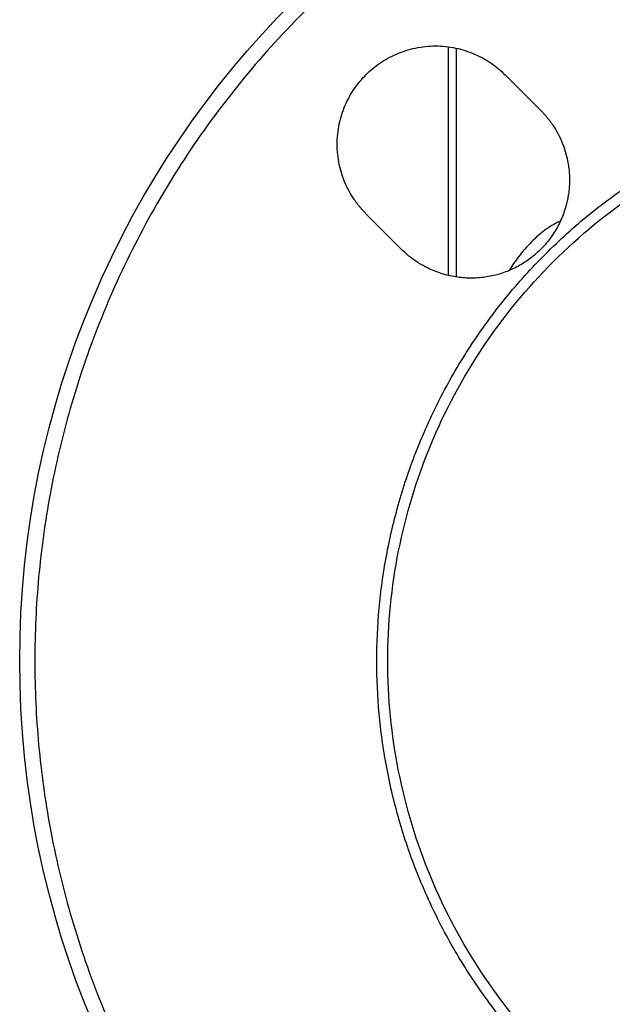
# Model space of a CAD drawing. Header units: millimetres. Extents: x 423 to 1697, y -6 to 958.
# Tile 7 of 54: x 441 to 499, y 344 to 442. Entities that reach past the tile are written whole.
import ezdxf

# ---------------------------------------------------------------- set-up
doc = ezdxf.new("R2010")
doc.units = ezdxf.units.MM

msp = doc.modelspace()

# ---------------------------------------------------------------- linework, layer by layer
at = {"color": 7, "linetype": 'Continuous', "lineweight": 25}
for p, q in [((483.052, 438.854), (483.052, 416.262)), ((488.681, 436.123), (492.216, 432.587)), ((478.428, 418.798), (474.892, 422.334))]:
    msp.add_line(p, q, dxfattribs=at)
at = {"color": 8, "linetype": 'Continuous', "lineweight": 25}
msp.add_line((483.882, 416.107), (483.882, 438.732), dxfattribs=at)
at = {"color": 7, "linetype": 'Continuous', "lineweight": 25}
msp.add_circle((533.052, 377.963), 92.5, dxfattribs=at)
for points, knots in [([(533.052, 468.963), (532.725, 468.962), (532.07, 468.96), (531.09, 468.944), (530.11, 468.918), (529.131, 468.881), (528.153, 468.833), (527.176, 468.776), (526.2, 468.707), (525.225, 468.628), (524.251, 468.539), (523.278, 468.439), (522.305, 468.329), (521.334, 468.208), (520.364, 468.076), (519.395, 467.934), (518.426, 467.782), (517.459, 467.619), (515.385, 467.247), (512.221, 466.583), (507.967, 465.475), (503.737, 464.151), (499.513, 462.597), (495.342, 460.824), (489.829, 458.146), (483.141, 454.245), (475.58, 448.726), (468.59, 442.425), (462.289, 435.435), (456.77, 427.874), (452.102, 419.873), (448.325, 411.572), (445.447, 403.113), (443.464, 394.673), (442.304, 386.289), (441.925, 377.963), (442.304, 369.637), (443.464, 361.253), (445.447, 352.814), (448.325, 344.354), (452.102, 336.053), (456.77, 328.052), (462.289, 320.491), (468.59, 313.501), (475.58, 307.2), (483.141, 301.681), (491.142, 297.014), (498.087, 293.853), (503.737, 291.776), (507.967, 290.452), (512.221, 289.344), (516.446, 288.457), (520.666, 287.777), (524.013, 287.396), (526.507, 287.194), (528.141, 287.091), (529.777, 287.017), (531.414, 286.972), (532.506, 286.966), (533.052, 286.963)], [0, 0, 0, 0, 0.003435, 0.006867, 0.010297, 0.013724, 0.01715, 0.020574, 0.023997, 0.02742, 0.030843, 0.034265, 0.037689, 0.041113, 0.044539, 0.047966, 0.051396, 0.054828, 0.058264, 0.073509, 0.088756, 0.104388, 0.120022, 0.135979, 0.151937, 0.184346, 0.217099, 0.250027, 0.282956, 0.315709, 0.348118, 0.380023, 0.41128, 0.441763, 0.470884, 0.500007, 0.529127, 0.55825, 0.588733, 0.61999, 0.651895, 0.684304, 0.717057, 0.749986, 0.782914, 0.815668, 0.848076, 0.879981, 0.895613, 0.911247, 0.926492, 0.941739, 0.956544, 0.971351, 0.977082, 0.982811, 0.988539, 0.994268, 1, 1, 1, 1]), ([(474.892, 422.334), (474.823, 422.405), (474.684, 422.546), (474.484, 422.766), (474.29, 422.992), (474.104, 423.223), (473.924, 423.46), (473.627, 423.879), (473.242, 424.5), (472.819, 425.361), (472.478, 426.273), (472.14, 427.557), (471.967, 429.229), (472.174, 431.226), (472.77, 433.102), (473.685, 434.756), (474.854, 436.161), (476.258, 437.33), (477.913, 438.245), (479.788, 438.841), (481.786, 439.048), (483.457, 438.874), (484.742, 438.537), (485.653, 438.196), (486.515, 437.773), (487.22, 437.336), (487.794, 436.915), (488.253, 436.536), (488.538, 436.26), (488.681, 436.123)], [0, 0, 0, 0, 0.009731, 0.019445, 0.029151, 0.038858, 0.048574, 0.05831, 0.089198, 0.120102, 0.152278, 0.18447, 0.250119, 0.315768, 0.380053, 0.441772, 0.500003, 0.558234, 0.619953, 0.684238, 0.749888, 0.815537, 0.847712, 0.879904, 0.910792, 0.941696, 0.961139, 0.98055, 1, 1, 1, 1]), ([(533.052, 320.871), (532.803, 320.872), (532.304, 320.874), (531.557, 320.889), (530.811, 320.913), (530.066, 320.947), (529.322, 320.991), (528.578, 321.045), (527.836, 321.108), (527.094, 321.181), (526.353, 321.263), (525.613, 321.356), (524.874, 321.458), (524.136, 321.57), (523.399, 321.691), (521.999, 321.941), (519.948, 322.372), (517.27, 323.072), (514.628, 323.901), (511.092, 325.204), (506.744, 327.182), (502.573, 329.62), (499.379, 331.827), (496.267, 334.223), (492.609, 337.521), (488.656, 341.906), (485.203, 346.638), (482.271, 351.655), (479.911, 356.842), (478.096, 362.162), (476.85, 367.456), (476.118, 372.739), (475.881, 377.963), (476.118, 383.187), (476.849, 388.47), (478.096, 393.764), (479.91, 399.084), (482.271, 404.271), (485.203, 409.288), (488.656, 414.02), (492.609, 418.405), (496.267, 421.703), (499.379, 424.099), (502.572, 426.306), (506.744, 428.744), (511.092, 430.722), (514.628, 432.025), (517.269, 432.854), (519.948, 433.554), (522.242, 434.036), (524.135, 434.361), (525.612, 434.575), (527.093, 434.75), (528.578, 434.887), (530.066, 434.983), (531.558, 435.044), (532.553, 435.051), (533.052, 435.055)], [0, 0, 0, 0, 0.004171, 0.008337, 0.0125, 0.01666, 0.020818, 0.024975, 0.029131, 0.033287, 0.037443, 0.041601, 0.045762, 0.049925, 0.054092, 0.058263, 0.073719, 0.08914, 0.104562, 0.12002, 0.152175, 0.184333, 0.200713, 0.217097, 0.250025, 0.282953, 0.315706, 0.34786, 0.380018, 0.410887, 0.441758, 0.470878, 0.500001, 0.529121, 0.558243, 0.589112, 0.619983, 0.652138, 0.684296, 0.717048, 0.749976, 0.782904, 0.799285, 0.815668, 0.847823, 0.879981, 0.895437, 0.910858, 0.92628, 0.941739, 0.950076, 0.958398, 0.966713, 0.975024, 0.983339, 0.991662, 1, 1, 1, 1]), ([(533.052, 321.963), (529.387, 321.963), (525.722, 322.324), (518.532, 323.754), (515.008, 324.823), (508.235, 327.628), (504.987, 329.365), (498.892, 333.437), (496.045, 335.773), (490.862, 340.957), (488.526, 343.804), (484.453, 349.899), (482.717, 353.147), (479.912, 359.919), (478.843, 363.443), (477.413, 370.633), (477.052, 374.298), (477.052, 381.628), (477.413, 385.293), (478.843, 392.483), (479.912, 396.007), (482.717, 402.78), (484.453, 406.028), (488.526, 412.123), (490.862, 414.969), (496.045, 420.153), (498.892, 422.489), (504.987, 426.562), (508.235, 428.298), (515.008, 431.103), (518.532, 432.172), (525.722, 433.602), (529.387, 433.963), (533.052, 433.963)], [0, 0, 0, 0, 0.0625, 0.0625, 0.125, 0.125, 0.1875, 0.1875, 0.25, 0.25, 0.3125, 0.3125, 0.375, 0.375, 0.4375, 0.4375, 0.5, 0.5, 0.5625, 0.5625, 0.625, 0.625, 0.6875, 0.6875, 0.75, 0.75, 0.8125, 0.8125, 0.875, 0.875, 0.9375, 0.9375, 1, 1, 1, 1]), ([(492.216, 432.587), (492.29, 432.512), (492.438, 432.361), (492.65, 432.127), (492.854, 431.887), (493.051, 431.639), (493.239, 431.386), (493.543, 430.948), (493.931, 430.305), (494.345, 429.43), (494.67, 428.519), (494.877, 427.688), (494.997, 426.954), (495.06, 426.325), (495.068, 425.904), (495.072, 425.693)], [0, 0, 0, 0, 0.041333, 0.082583, 0.123793, 0.165007, 0.206269, 0.247621, 0.373784, 0.500016, 0.626179, 0.752412, 0.834984, 0.917397, 1, 1, 1, 1]), ([(495.072, 425.693), (495.071, 425.588), (495.069, 425.38), (495.054, 425.068), (495.029, 424.757), (494.994, 424.448), (494.95, 424.14), (494.895, 423.833), (494.831, 423.528), (494.756, 423.225), (494.569, 422.553), (494.184, 421.537), (493.459, 420.256), (492.553, 419.096), (491.497, 418.102), (490.325, 417.284), (489.066, 416.654), (487.731, 416.209), (486.324, 415.959), (484.874, 415.915), (483.413, 416.095), (481.995, 416.488), (480.928, 416.968), (480.181, 417.402), (479.712, 417.711), (479.263, 418.047), (478.832, 418.407), (478.563, 418.668), (478.428, 418.798)], [0, 0, 0, 0, 0.013653, 0.027258, 0.040828, 0.054378, 0.067922, 0.081473, 0.095045, 0.108654, 0.122311, 0.18617, 0.250053, 0.313912, 0.377795, 0.438888, 0.500006, 0.561099, 0.622217, 0.686076, 0.749958, 0.813817, 0.8777, 0.902238, 0.926655, 0.951033, 0.975455, 1, 1, 1, 1])]:
    msp.add_open_spline(points, degree=3, knots=knots, dxfattribs=at)
at = {"color": 8, "linetype": 'Continuous', "lineweight": 25}
msp.add_open_spline([(494.045, 421.579), (493.565, 421.303), (492.558, 420.725), (491.235, 419.508), (490.034, 418.167), (489.383, 417.165), (489.081, 416.702)], degree=3, knots=[0, 0, 0, 0, 0.2285078, 0.4788159, 0.7586216, 1, 1, 1, 1], dxfattribs=at)

doc.saveas('drawing.dxf')
